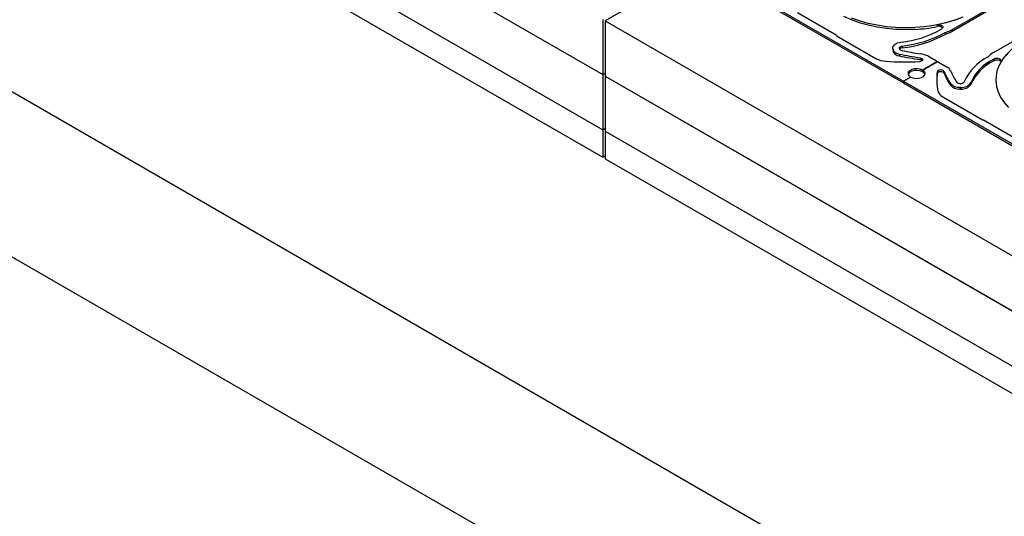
# Model space of a CAD drawing. Header units: inches. Extents: x 370 to 474, y 80 to 168.
# Tile 155 of 170: x 436 to 450, y 143 to 151. Entities that reach past the tile are written whole.
import ezdxf

# ---------------------------------------------------------------- set-up
doc = ezdxf.new("R2010")
doc.units = ezdxf.units.IN
doc.header["$LTSCALE"] = 0.5
doc.header["$MEASUREMENT"] = 0
for name, color, linetype in [('APP-M-S', 30, 'Continuous'), ('DIE-M-S', 8, 'Continuous'), ('DIE-M-S3', 8, 'Continuous'), ('DSS-M-S', 53, 'Continuous')]:
    doc.layers.add(name, color=color, linetype=linetype)

msp = doc.modelspace()

# ---------------------------------------------------------------- linework, layer by layer
at = {"layer": 'APP-M-S', "linetype": 'Continuous', "lineweight": 25}
for p, q in [((446.07, 151.332), (448.828, 149.74)), ((446.07, 151.306), (448.828, 149.714)), ((449.561, 150.511), (450.322, 150.95)), ((449.561, 150.484), (450.322, 150.924)), ((447.258, 150.757), (447.83, 150.426)), ((448.056, 150.649), (447.943, 150.699)), ((448.177, 150.632), (448.056, 150.675)), ((448.177, 150.606), (448.056, 150.649)), ((448.305, 150.596), (448.177, 150.632)), ((448.305, 150.57), (448.177, 150.606)), ((448.438, 150.568), (448.305, 150.596)), ((448.438, 150.542), (448.305, 150.57)), ((448.575, 150.547), (448.438, 150.568)), ((449.278, 150.566), (449.14, 150.546)), ((449.412, 150.594), (449.278, 150.566)), ((449.461, 150.606), (449.327, 150.575)), ((449.327, 150.575), (449.348, 150.577)), ((449.327, 150.575), (449.327, 150.549)), ((449.348, 150.577), (449.369, 150.575)), ((449.369, 150.575), (449.388, 150.569)), ((449.388, 150.569), (449.403, 150.56)), ((449.403, 150.56), (449.411, 150.549)), ((449.411, 150.549), (449.413, 150.537)), ((449.54, 150.629), (449.412, 150.594)), ((449.588, 150.645), (449.461, 150.606)), ((449.661, 150.671), (449.54, 150.629)), ((449.707, 150.69), (449.588, 150.645)), ((450.162, 150.164), (450.863, 150.569)), ((447.847, 150.408), (448.421, 150.077)), ((448.575, 150.521), (448.438, 150.542)), ((448.716, 150.535), (448.575, 150.547)), ((448.716, 150.508), (448.575, 150.521)), ((448.858, 150.53), (448.716, 150.535)), ((448.858, 150.504), (448.716, 150.508)), ((449, 150.534), (448.858, 150.53)), ((449, 150.508), (448.858, 150.504)), ((449.14, 150.546), (449, 150.534)), ((449.407, 150.525), (449.395, 150.514)), ((449.413, 150.537), (449.407, 150.525)), ((449.444, 150.461), (449.444, 150.434)), ((449.561, 150.511), (449.561, 150.484)), ((448.672, 150.247), (448.679, 150.261)), ((448.679, 150.261), (448.689, 150.274)), ((448.689, 150.274), (448.704, 150.287)), ((448.704, 150.287), (448.721, 150.297)), ((448.721, 150.297), (448.742, 150.306)), ((448.742, 150.306), (448.765, 150.312)), ((448.765, 150.312), (448.789, 150.317)), ((448.787, 150.254), (448.794, 150.257)), ((448.794, 150.257), (448.802, 150.259)), ((448.802, 150.259), (448.81, 150.26)), ((448.81, 150.26), (448.81, 150.234)), ((448.67, 150.232), (448.672, 150.247)), ((448.67, 150.223), (448.67, 150.232)), ((448.67, 150.223), (448.67, 150.197)), ((448.767, 150.142), (448.767, 150.116)), ((448.77, 150.232), (448.771, 150.237)), ((448.77, 150.223), (448.77, 150.232)), ((448.771, 150.237), (448.773, 150.242)), ((448.773, 150.242), (448.777, 150.246)), ((448.777, 150.246), (448.781, 150.25)), ((448.781, 150.25), (448.787, 150.254)), ((450.355, 150.138), (450.296, 150.063)), ((449.085, 150.033), (449.068, 150.03)), ((449.075, 150.087), (449.092, 150.083)), ((449.075, 150.087), (449.075, 150.061)), ((449.1, 150.039), (449.085, 150.033)), ((449.092, 150.083), (449.104, 150.076)), ((449.11, 150.047), (449.1, 150.039)), ((449.104, 150.076), (449.112, 150.067)), ((449.114, 150.057), (449.11, 150.047)), ((449.111, 149.904), (449.332, 150.032)), ((449.332, 150.032), (449.111, 149.904)), ((449.112, 150.067), (449.114, 150.057)), ((449.198, 150.109), (449.332, 150.032)), ((449.332, 150.032), (449.467, 149.954)), ((450.186, 150.075), (450.168, 150.068)), ((450.168, 150.068), (450.168, 150.042)), ((450.207, 150.078), (450.186, 150.075)), ((450.228, 150.077), (450.207, 150.078)), ((450.25, 149.986), (450.218, 149.906)), ((450.248, 150.072), (450.228, 150.077)), ((450.263, 150.064), (450.248, 150.072)), ((450.296, 150.063), (450.25, 149.986)), ((450.273, 150.053), (450.263, 150.064)), ((450.277, 150.041), (450.273, 150.053)), ((450.273, 150.029), (450.277, 150.041)), ((450.273, 150.029), (450.273, 150.028)), ((448.9, 149.872), (448.897, 149.846)), ((448.897, 149.846), (448.908, 149.822)), ((448.9, 149.845), (448.898, 149.84)), ((448.919, 149.894), (448.9, 149.872)), ((448.919, 149.868), (448.9, 149.845)), ((448.908, 149.822), (448.933, 149.801)), ((448.95, 149.912), (448.919, 149.894)), ((448.95, 149.886), (448.919, 149.868)), ((448.989, 149.923), (448.95, 149.912)), ((448.989, 149.897), (448.95, 149.886)), ((449.033, 149.925), (448.989, 149.923)), ((449.033, 149.899), (448.989, 149.897)), ((449.075, 149.919), (449.033, 149.925)), ((449.075, 149.892), (449.033, 149.899)), ((449.111, 149.904), (449.075, 149.919)), ((449.111, 149.878), (449.075, 149.892)), ((449.111, 149.878), (449.111, 149.904)), ((449.136, 149.883), (449.111, 149.904)), ((449.111, 149.904), (449.111, 149.878)), ((449.136, 149.857), (449.111, 149.878)), ((449.125, 149.811), (449.144, 149.834)), ((449.148, 149.859), (449.136, 149.883)), ((449.146, 149.84), (449.136, 149.857)), ((449.144, 149.834), (449.148, 149.859)), ((449.334, 149.889), (449.33, 149.879)), ((449.33, 149.879), (449.33, 149.853)), ((449.334, 149.863), (449.33, 149.853)), ((449.345, 149.898), (449.334, 149.889)), ((449.345, 149.871), (449.334, 149.863)), ((449.359, 149.903), (449.345, 149.898)), ((449.359, 149.877), (449.345, 149.871)), ((449.376, 149.906), (449.359, 149.903)), ((449.376, 149.88), (449.359, 149.877)), ((449.394, 149.905), (449.376, 149.906)), ((449.394, 149.878), (449.376, 149.88)), ((449.409, 149.9), (449.394, 149.905)), ((449.409, 149.874), (449.394, 149.878)), ((449.421, 149.893), (449.409, 149.9)), ((449.421, 149.867), (449.409, 149.874)), ((449.428, 149.883), (449.421, 149.893)), ((449.428, 149.857), (449.421, 149.867)), ((449.428, 149.883), (449.428, 149.857)), ((450.2, 149.825), (450.196, 149.743)), ((450.218, 149.906), (450.2, 149.825)), ((448.828, 149.74), (448.933, 149.801)), ((448.933, 149.801), (448.828, 149.74)), ((448.828, 149.74), (448.828, 149.714)), ((448.828, 149.74), (451.585, 148.148)), ((448.828, 149.74), (448.828, 149.714)), ((448.828, 149.714), (451.585, 148.122)), ((448.933, 149.801), (448.969, 149.787)), ((448.969, 149.787), (449.011, 149.78)), ((449.011, 149.78), (449.055, 149.782)), ((449.055, 149.782), (449.094, 149.793)), ((449.094, 149.793), (449.125, 149.811)), ((449.523, 149.705), (449.523, 149.679)), ((449.663, 149.707), (449.679, 149.707)), ((449.826, 149.718), (449.826, 149.692)), ((450.196, 149.76), (450.196, 149.735)), ((450.196, 149.743), (450.206, 149.661)), ((449.663, 149.65), (449.679, 149.65)), ((449.663, 149.65), (449.663, 149.623)), ((449.663, 149.623), (449.679, 149.623)), ((449.679, 149.65), (449.679, 149.623)), ((450.206, 149.661), (450.23, 149.58)), ((450.23, 149.58), (450.268, 149.501)), ((449.411, 149.506), (449.985, 149.175)), ((450.268, 149.501), (450.32, 149.424)), ((450.32, 149.424), (450.384, 149.351)), ((450.016, 149.165), (450.588, 148.834))]:
    msp.add_line(p, q, dxfattribs=at)
for centre, radius, start, end in [((448.873, 152.845), 2.341, 273.103, 281.199), ((449.35, 150.473), 0.0795, 42.735, 106.8502), ((447.865, 150.442), 0.0377, 204.2103, 242.8195), ((448.63, 151.834), 1.526, 275.9869, 300.1235), ((448.631, 151.933), 1.682, 276.108, 298.9259), ((448.631, 151.906), 1.682, 276.108, 298.9259), ((449.277, 151.01), 0.574, 286.9421, 299.5806), ((449.277, 150.984), 0.574, 286.9421, 299.5806), ((451.145, 149.436), 1.054, 110.0999, 145.7944), ((448.772, 150.246), 0.105, 192.9906, 267.1077), ((448.772, 150.22), 0.105, 192.9906, 267.1077), ((449.584, 153.868), 3.815, 257.6316, 262.3385), ((449.584, 153.842), 3.815, 257.6316, 262.3385), ((448.804, 150.23), 0.0349, 192.9906, 267.1077), ((448.812, 150.185), 0.0487, 92.2122, 143.747), ((449.584, 153.76), 3.649, 257.6287, 262.1134), ((449.042, 149.815), 0.333, 62.1498, 82.8599), ((450.345, 149.838), 0.373, 119.3563, 136.2139), ((448.585, 150.38), 0.345, 241.5453, 266.7147), ((448.863, 153.998), 3.973, 265.7021, 272.9639), ((449.072, 150.009), 0.0521, 45.1439, 86.106), ((450.412, 149.429), 0.747, 116.8336, 156.2803), ((450.469, 149.431), 0.704, 115.2871, 155.9777), ((450.469, 149.405), 0.704, 115.2871, 155.9777), ((450.211, 149.968), 0.0858, 43.6528, 120.0736), ((450.093, 149.761), 0.773, 171.1605, 192.8409), ((450.093, 149.734), 0.773, 171.1483, 179.0112), ((450.371, 150.269), 1.018, 202.2384, 213.6002), ((450.371, 150.243), 1.018, 202.2384, 213.6002), ((449.396, 149.825), 0.147, 25.4664, 61.3439), ((450.433, 150.268), 0.98, 202.8048, 213.5833), ((449.649, 149.82), 0.17, 222.044, 274.5649), ((449.649, 149.793), 0.17, 222.044, 274.5649), ((449.658, 149.764), 0.0568, 222.044, 274.5649), ((449.685, 149.758), 0.0512, 263.2199, 326.8415), ((449.697, 149.802), 0.154, 263.2199, 326.8415), ((449.697, 149.776), 0.154, 263.2199, 326.8415), ((449.472, 149.63), 0.138, 197.0765, 243.8559), ((450.025, 149.249), 0.0846, 241.2567, 263.6267)]:
    msp.add_arc(centre, radius, start, end, dxfattribs=at)
at = {"layer": 'DIE-M-S', "linetype": 'Continuous', "lineweight": 25}
for p, q in [((436.595, 154.327), (444.373, 149.837)), ((436.595, 154.327), (444.373, 149.837)), ((436.595, 153.51), (444.373, 149.02)), ((445.822, 151.449), (444.408, 150.633)), ((444.373, 150.653), (444.373, 149.837)), ((444.408, 150.633), (452.646, 145.877)), ((444.408, 150.633), (444.408, 149.816)), ((444.373, 149.837), (444.408, 149.857)), ((444.373, 149.837), (444.408, 149.857)), ((444.373, 149.837), (444.373, 149.02)), ((444.408, 149.816), (452.646, 145.061)), ((444.408, 149.816), (444.408, 149)), ((444.408, 149.816), (455.934, 143.162)), ((444.373, 149.02), (444.408, 149.041)), ((444.408, 149), (455.934, 142.346))]:
    msp.add_line(p, q, dxfattribs=at)
at = {"layer": 'DIE-M-S3', "linetype": 'Continuous', "lineweight": 25}
for p, q in [((436.595, 153.51), (444.373, 149.02)), ((436.595, 153.102), (444.373, 148.612)), ((444.373, 149.02), (444.408, 149.041)), ((444.373, 149.02), (444.373, 148.612)), ((444.408, 149), (444.408, 148.591)), ((444.408, 149), (455.934, 142.346)), ((444.373, 148.612), (444.408, 148.632)), ((444.408, 148.591), (455.934, 141.938))]:
    msp.add_line(p, q, dxfattribs=at)
at = {"layer": 'DSS-M-S', "linetype": 'Continuous', "lineweight": 25}
for p, q in [((420.473, 158.327), (461.131, 134.855)), ((420.473, 155.877), (461.131, 132.406))]:
    msp.add_line(p, q, dxfattribs=at)

doc.saveas('drawing.dxf')
